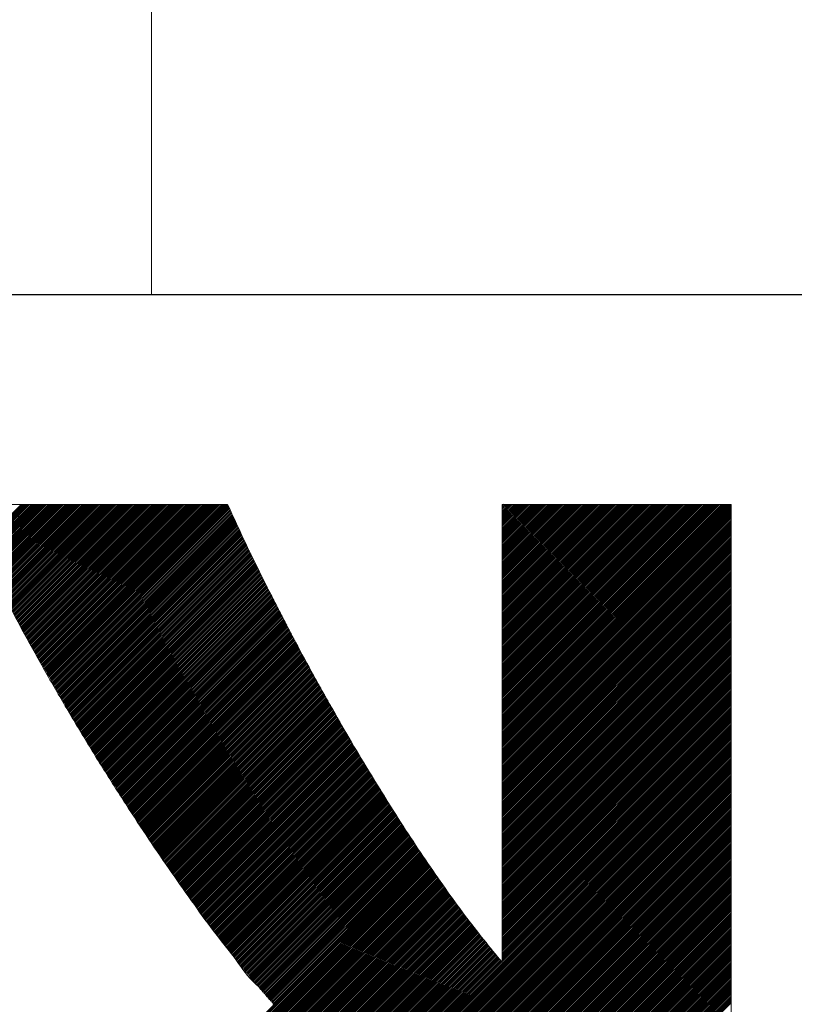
# Model space of a CAD drawing. Header units: millimetres. Extents: x 0 to 1300, y 0 to 891.
# Tile 65 of 127: x 179.31 to 183.37, y 584.78 to 589.94. Entities that reach past the tile are written whole.
import ezdxf

# ---------------------------------------------------------------- set-up
doc = ezdxf.new("R2010")
doc.units = ezdxf.units.MM
doc.header["$LTSCALE"] = 0.545669
doc.linetypes.add('CENTER', pattern=[50.8, 31.75, -6.35, 6.35, -6.35])
doc.layers.add('NoLayerName_001', color=7, linetype='Continuous')

# ---------------------------------------------------------------- blocks, each defined once
blk = doc.blocks.new('JZB_0008')
at = {"layer": 'NoLayerName_001', "color": 7, "linetype": 'Continuous', "lineweight": 25}
for p, q in [((15.3176, 4.8402), (13.5581, 3.0807)), ((15.3183, 4.832), (13.567, 3.0807)), ((15.3155, 4.8203), (13.5759, 3.0807)), ((15.3126, 4.8086), (13.5848, 3.0807)), ((15.3177, 4.8403), (15.0998, 4.6225)), ((15.3266, 4.8403), (15.1027, 4.6165)), ((15.3355, 4.8403), (15.1057, 4.6105)), ((15.3444, 4.8403), (15.1086, 4.6045)), ((15.3533, 4.8403), (15.1115, 4.5985)), ((15.3622, 4.8403), (15.1144, 4.5926)), ((15.3711, 4.8403), (15.1174, 4.5866)), ((15.38, 4.8403), (15.1203, 4.5806)), ((15.3889, 4.8403), (15.1232, 4.5746)), ((15.3978, 4.8403), (15.1262, 4.5686)), ((15.4067, 4.8403), (15.1291, 4.5627)), ((15.4157, 4.8403), (15.132, 4.5567)), ((15.4246, 4.8403), (15.1349, 4.5507)), ((15.4335, 4.8403), (15.1379, 4.5447)), ((15.4424, 4.8403), (15.1408, 4.5387)), ((15.4513, 4.8403), (15.1437, 4.5328)), ((15.4602, 4.8403), (15.1467, 4.5268)), ((15.4691, 4.8403), (15.1496, 4.5208)), ((15.478, 4.8403), (15.1525, 4.5148)), ((15.4869, 4.8403), (15.1554, 4.5088)), ((15.4958, 4.8403), (15.1584, 4.5029)), ((15.5047, 4.8403), (15.1613, 4.4969)), ((15.5136, 4.8403), (15.1642, 4.4909)), ((15.5226, 4.8403), (15.1672, 4.4849)), ((15.5315, 4.8403), (15.1701, 4.4789)), ((15.5404, 4.8403), (15.173, 4.473)), ((15.5493, 4.8403), (15.1759, 4.467)), ((15.5582, 4.8403), (15.1789, 4.461)), ((15.5671, 4.8403), (15.1818, 4.455)), ((15.576, 4.8403), (15.1847, 4.4491)), ((15.5849, 4.8403), (15.1877, 4.4431)), ((15.5938, 4.8403), (15.1906, 4.4371)), ((15.6027, 4.8403), (15.1935, 4.4311)), ((15.6116, 4.8403), (15.1964, 4.4251)), ((15.6205, 4.8403), (15.1994, 4.4192)), ((15.6295, 4.8403), (15.2023, 4.4132)), ((15.6384, 4.8403), (15.2054, 4.4074)), ((15.6473, 4.8403), (15.2085, 4.4015)), ((15.6562, 4.8403), (15.2116, 4.3957)), ((15.6651, 4.8403), (15.2146, 4.3899)), ((15.674, 4.8403), (15.2177, 4.384)), ((15.6829, 4.8403), (15.2208, 4.3782)), ((15.6918, 4.8403), (15.2239, 4.3724)), ((15.7007, 4.8403), (15.2269, 4.3665)), ((15.7096, 4.8403), (15.23, 4.3607)), ((15.7185, 4.8403), (15.2331, 4.3549)), ((15.7274, 4.8403), (15.2362, 4.349)), ((15.7364, 4.8403), (15.2392, 4.3432)), ((15.7453, 4.8403), (15.2423, 4.3374)), ((15.7542, 4.8403), (15.2454, 4.3315)), ((15.7631, 4.8403), (15.2485, 4.3257)), ((15.772, 4.8403), (15.2515, 4.3199)), ((15.7809, 4.8403), (15.2546, 4.314)), ((15.7898, 4.8403), (15.2577, 4.3082)), ((15.7987, 4.8403), (15.2608, 4.3024)), ((15.8076, 4.8403), (15.2638, 4.2965)), ((15.8165, 4.8403), (15.2669, 4.2907)), ((15.8254, 4.8403), (15.27, 4.2849)), ((15.8343, 4.8403), (15.273, 4.279)), ((15.8433, 4.8403), (15.2761, 4.2732)), ((15.8522, 4.8403), (15.2792, 4.2674)), ((15.8611, 4.8403), (15.2823, 4.2615)), ((15.87, 4.8403), (15.2853, 4.2557)), ((15.8789, 4.8403), (15.2884, 4.2499)), ((15.8878, 4.8403), (15.2915, 4.244)), ((15.8967, 4.8403), (15.2946, 4.2382)), ((15.9056, 4.8403), (15.2976, 4.2324)), ((15.9145, 4.8403), (15.3007, 4.2265)), ((15.9234, 4.8403), (15.3038, 4.2207)), ((15.9323, 4.8403), (15.3069, 4.2149)), ((15.9413, 4.8403), (15.3099, 4.209)), ((15.9502, 4.8403), (15.313, 4.2032)), ((15.9591, 4.8403), (15.3161, 4.1973)), ((15.968, 4.8403), (15.3192, 4.1915)), ((15.9769, 4.8403), (15.3222, 4.1857)), ((15.9858, 4.8403), (15.3253, 4.1798)), ((15.9947, 4.8403), (15.3284, 4.174)), ((16.0036, 4.8403), (15.3315, 4.1682)), ((16.0125, 4.8403), (15.3345, 4.1623)), ((16.0214, 4.8403), (15.3376, 4.1565)), ((16.0303, 4.8403), (15.3409, 4.1509)), ((16.0392, 4.8403), (15.3442, 4.1452)), ((16.0482, 4.8403), (15.3474, 4.1396)), ((16.0571, 4.8403), (15.3507, 4.1339)), ((16.066, 4.8403), (15.3539, 4.1283)), ((16.0749, 4.8403), (15.3572, 4.1226)), ((16.0838, 4.8403), (15.3604, 4.1169)), ((16.0927, 4.8403), (15.3637, 4.1113)), ((16.1016, 4.8403), (15.3669, 4.1056)), ((16.1105, 4.8403), (15.3702, 4.1)), ((16.1194, 4.8403), (15.3734, 4.0943)), ((16.1283, 4.8403), (15.3767, 4.0887)), ((16.1372, 4.8403), (15.3799, 4.083)), ((16.1461, 4.8403), (15.3832, 4.0774)), ((16.1551, 4.8403), (15.3864, 4.0717)), ((16.164, 4.8403), (15.3897, 4.066)), ((16.1729, 4.8403), (15.3929, 4.0604)), ((16.1818, 4.8403), (15.3962, 4.0547)), ((16.1907, 4.8403), (15.3994, 4.0491)), ((16.1996, 4.8403), (15.4027, 4.0434)), ((16.2085, 4.8403), (15.4059, 4.0378)), ((16.2174, 4.8403), (15.4092, 4.0321)), ((16.2263, 4.8403), (15.4124, 4.0264)), ((16.2352, 4.8403), (15.4157, 4.0208)), ((16.2441, 4.8403), (15.4189, 4.0151)), ((16.253, 4.8403), (15.4222, 4.0095)), ((16.262, 4.8403), (15.4255, 4.0038)), ((16.2709, 4.8403), (15.4287, 3.9982)), ((16.2798, 4.8403), (15.432, 3.9925)), ((16.2887, 4.8403), (15.4352, 3.9869)), ((16.2976, 4.8403), (15.4385, 3.9812)), ((16.3065, 4.8403), (15.4417, 3.9755)), ((16.3154, 4.8403), (15.445, 3.9699)), ((16.3243, 4.8403), (15.4482, 3.9642)), ((16.3332, 4.8403), (15.4515, 3.9586)), ((16.3421, 4.8403), (15.4547, 3.9529)), ((16.351, 4.8403), (15.458, 3.9473)), ((16.3599, 4.8403), (15.4612, 3.9416)), ((16.3689, 4.8403), (15.4645, 3.9359)), ((16.3778, 4.8403), (15.4677, 3.9303)), ((16.3867, 4.8403), (15.471, 3.9246)), ((16.3956, 4.8403), (15.4742, 3.919)), ((16.4013, 4.8371), (15.4775, 3.9133)), ((16.4041, 4.831), (15.4807, 3.9077)), ((16.4068, 4.8249), (15.484, 3.902)), ((16.4096, 4.8187), (15.4872, 3.8964)), ((16.4124, 4.8126), (15.4905, 3.8907)), ((16.4152, 4.8065), (15.4937, 3.885)), ((16.418, 4.8004), (15.497, 3.8794)), ((18.1595, 4.8403), (17.8397, 4.5206)), ((18.1684, 4.8403), (17.8397, 4.5117)), ((18.1773, 4.8403), (17.8397, 4.5028)), ((18.1862, 4.8403), (17.8397, 4.4939)), ((18.1951, 4.8403), (17.8397, 4.485)), ((18.204, 4.8403), (17.8397, 4.4761)), ((18.2129, 4.8403), (17.8397, 4.4672)), ((18.2218, 4.8403), (17.8397, 4.4583)), ((18.2307, 4.8403), (17.8397, 4.4494)), ((18.2396, 4.8403), (17.8397, 4.4404)), ((18.2485, 4.8403), (17.8397, 4.4315)), ((18.2574, 4.8403), (17.8397, 4.4226)), ((18.2664, 4.8403), (17.8397, 4.4137)), ((18.2753, 4.8403), (17.8397, 4.4048)), ((18.2842, 4.8403), (17.8397, 4.3959)), ((18.2931, 4.8403), (17.8397, 4.387)), ((18.302, 4.8403), (17.8397, 4.3781)), ((18.3109, 4.8403), (17.8397, 4.3692)), ((18.3198, 4.8403), (17.8397, 4.3603)), ((18.3287, 4.8403), (17.8397, 4.3514)), ((18.3376, 4.8403), (17.8397, 4.3424)), ((18.3465, 4.8403), (17.8397, 4.3335)), ((18.3554, 4.8403), (17.8397, 4.3246)), ((18.3643, 4.8403), (17.8397, 4.3157)), ((18.3733, 4.8403), (17.8397, 4.3068)), ((18.3822, 4.8403), (17.8397, 4.2979)), ((18.3911, 4.8403), (17.8397, 4.289)), ((18.4, 4.8403), (17.8397, 4.2801)), ((18.4089, 4.8403), (17.8397, 4.2712)), ((18.4178, 4.8403), (17.8397, 4.2623)), ((18.4267, 4.8403), (17.8397, 4.2534)), ((18.4356, 4.8403), (17.8397, 4.2445)), ((18.4445, 4.8403), (17.8397, 4.2355)), ((18.4534, 4.8403), (17.8397, 4.2266)), ((18.4623, 4.8403), (17.8397, 4.2177)), ((18.4712, 4.8403), (17.8397, 4.2088)), ((18.4802, 4.8403), (17.8397, 4.1999)), ((18.4891, 4.8403), (17.8397, 4.191)), ((18.498, 4.8403), (17.8397, 4.1821)), ((18.5069, 4.8403), (17.8397, 4.1732)), ((18.5158, 4.8403), (17.8397, 4.1643)), ((18.5247, 4.8403), (17.8397, 4.1554)), ((18.5336, 4.8403), (17.8397, 4.1465)), ((18.5425, 4.8403), (17.8397, 4.1376)), ((18.5514, 4.8403), (17.8397, 4.1286)), ((18.5603, 4.8403), (17.8397, 4.1197)), ((18.5692, 4.8403), (17.8397, 4.1108)), ((18.5781, 4.8403), (17.8397, 4.1019)), ((18.5871, 4.8403), (17.8397, 4.093)), ((18.596, 4.8403), (17.8397, 4.0841)), ((18.6049, 4.8403), (17.8397, 4.0752)), ((18.6138, 4.8403), (17.8397, 4.0663)), ((18.6227, 4.8403), (17.8397, 4.0574)), ((18.6316, 4.8403), (17.8397, 4.0485)), ((18.6405, 4.8403), (17.8397, 4.0396)), ((18.6494, 4.8403), (17.8397, 4.0307)), ((18.6583, 4.8403), (17.8397, 4.0217)), ((18.6672, 4.8403), (17.8397, 4.0128)), ((18.6761, 4.8403), (17.8397, 4.0039)), ((18.685, 4.8403), (17.8397, 3.995)), ((18.694, 4.8403), (17.8397, 3.9861)), ((18.7029, 4.8403), (17.8397, 3.9772)), ((18.7118, 4.8403), (17.8397, 3.9683)), ((18.7207, 4.8403), (17.8397, 3.9594)), ((18.7296, 4.8403), (17.8397, 3.9505)), ((18.7385, 4.8403), (17.8397, 3.9416)), ((18.7474, 4.8403), (17.8397, 3.9327)), ((18.7563, 4.8403), (17.8397, 3.9238)), ((18.7652, 4.8403), (17.8397, 3.9148)), ((18.7741, 4.8403), (17.8397, 3.9059)), ((18.783, 4.8403), (17.8397, 3.897)), ((18.7919, 4.8403), (17.8397, 3.8881)), ((18.8009, 4.8403), (17.8397, 3.8792)), ((18.8098, 4.8403), (17.8397, 3.8703)), ((18.8187, 4.8403), (17.8397, 3.8614)), ((18.8276, 4.8403), (17.8397, 3.8525)), ((18.8365, 4.8403), (17.8397, 3.8436)), ((18.8454, 4.8403), (17.8397, 3.8347)), ((18.8543, 4.8403), (17.8397, 3.8258)), ((18.8632, 4.8403), (17.8397, 3.8169)), ((18.8721, 4.8403), (17.8397, 3.8079)), ((18.881, 4.8403), (17.8397, 3.799)), ((18.8899, 4.8403), (17.8397, 3.7901)), ((18.8988, 4.8403), (17.8397, 3.7812)), ((18.9078, 4.8403), (17.8397, 3.7723)), ((18.9167, 4.8403), (17.8397, 3.7634)), ((18.9256, 4.8403), (17.8397, 3.7545)), ((18.9345, 4.8403), (17.8397, 3.7456)), ((18.9434, 4.8403), (17.8397, 3.7367)), ((18.9523, 4.8403), (17.8397, 3.7278)), ((18.9612, 4.8403), (17.8397, 3.7189)), ((18.9701, 4.8403), (17.8397, 3.71)), ((18.979, 4.8403), (17.8397, 3.701)), ((18.9879, 4.8403), (17.8397, 3.6921)), ((18.9968, 4.8403), (17.8397, 3.6832)), ((19.0058, 4.8403), (17.8397, 3.6743)), ((19.0147, 4.8403), (17.8397, 3.6654)), ((19.0236, 4.8403), (17.8397, 3.6565)), ((19.0325, 4.8403), (17.8397, 3.6476)), ((17.8477, 4.8403), (17.8397, 4.8324)), ((17.8566, 4.8403), (17.8397, 4.8235)), ((17.8655, 4.8403), (17.8397, 4.8146)), ((17.8744, 4.8403), (17.8397, 4.8057)), ((17.8833, 4.8403), (17.8397, 4.7968)), ((17.8922, 4.8403), (17.8397, 4.7879)), ((17.9011, 4.8403), (17.8397, 4.779)), ((17.91, 4.8403), (17.8397, 4.7701)), ((17.9189, 4.8403), (17.8397, 4.7611)), ((17.9278, 4.8403), (17.8397, 4.7522)), ((17.9367, 4.8403), (17.8397, 4.7433)), ((17.9456, 4.8403), (17.8397, 4.7344)), ((17.9546, 4.8403), (17.8397, 4.7255)), ((17.9635, 4.8403), (17.8397, 4.7166)), ((17.9724, 4.8403), (17.8397, 4.7077)), ((17.9813, 4.8403), (17.8397, 4.6988)), ((17.9902, 4.8403), (17.8397, 4.6899)), ((17.9991, 4.8403), (17.8397, 4.681)), ((18.008, 4.8403), (17.8397, 4.6721)), ((18.0169, 4.8403), (17.8397, 4.6632)), ((18.0258, 4.8403), (17.8397, 4.6542)), ((18.0347, 4.8403), (17.8397, 4.6453)), ((18.0436, 4.8403), (17.8397, 4.6364)), ((18.0525, 4.8403), (17.8397, 4.6275)), ((18.0615, 4.8403), (17.8397, 4.6186)), ((18.0704, 4.8403), (17.8397, 4.6097)), ((18.0793, 4.8403), (17.8397, 4.6008)), ((18.0882, 4.8403), (17.8397, 4.5919)), ((18.0971, 4.8403), (17.8397, 4.583)), ((18.106, 4.8403), (17.8397, 4.5741)), ((18.1149, 4.8403), (17.8397, 4.5652)), ((18.1238, 4.8403), (17.8397, 4.5563)), ((18.1327, 4.8403), (17.8397, 4.5473)), ((18.1416, 4.8403), (17.8397, 4.5384)), ((18.1505, 4.8403), (17.8397, 4.5295)), ((19.0387, 4.8377), (17.8397, 3.6387)), ((19.0397, 4.8298), (17.8397, 3.6298)), ((19.0397, 4.8209), (17.8397, 3.6209)), ((19.0397, 4.812), (17.8397, 3.612)), ((19.0397, 4.803), (17.8397, 3.603)), ((16.4208, 4.7943), (15.5002, 3.8737)), ((16.4236, 4.7882), (15.5035, 3.8681)), ((16.4264, 4.7821), (15.5068, 3.8624)), ((16.4293, 4.776), (15.51, 3.8568)), ((16.4321, 4.7699), (15.5133, 3.8511)), ((16.4349, 4.7638), (15.5165, 3.8454)), ((16.4377, 4.7577), (15.5198, 3.8398)), ((16.4405, 4.7516), (15.523, 3.8341)), ((19.0397, 4.7941), (17.8397, 3.5941)), ((19.0397, 4.7852), (17.8397, 3.5852)), ((19.0397, 4.7763), (17.8397, 3.5763)), ((19.0397, 4.7674), (17.8397, 3.5674)), ((19.0397, 4.7585), (17.8397, 3.5585)), ((19.0397, 4.7496), (17.8397, 3.5496)), ((16.4433, 4.7455), (15.5263, 3.8285)), ((16.4461, 4.7394), (15.5295, 3.8228)), ((16.4489, 4.7333), (15.5328, 3.8172)), ((16.4517, 4.7272), (15.536, 3.8115)), ((16.4545, 4.7211), (15.5393, 3.8058)), ((16.4574, 4.715), (15.5425, 3.8002)), ((16.4602, 4.7089), (15.5458, 3.7945)), ((16.463, 4.7029), (15.549, 3.7889)), ((16.4659, 4.6969), (15.5523, 3.7832)), ((19.0397, 4.7407), (17.8397, 3.5407)), ((19.0397, 4.7318), (17.8397, 3.5318)), ((19.0397, 4.7229), (17.8397, 3.5229)), ((19.0397, 4.714), (17.8397, 3.514)), ((19.0397, 4.7051), (17.8397, 3.5051)), ((19.0397, 4.6961), (17.8397, 3.4961)), ((16.4688, 4.6908), (15.5555, 3.7776)), ((16.4717, 4.6848), (15.5588, 3.7719)), ((16.4746, 4.6788), (15.562, 3.7663)), ((16.4775, 4.6728), (15.5653, 3.7606)), ((16.4804, 4.6668), (15.5685, 3.7549)), ((16.4833, 4.6608), (15.5718, 3.7493)), ((16.4862, 4.6547), (15.575, 3.7436)), ((16.489, 4.6487), (15.5783, 3.738)), ((19.0397, 4.6872), (17.8397, 3.4872)), ((19.0397, 4.6783), (17.8397, 3.4783)), ((19.0397, 4.6694), (17.8397, 3.4694)), ((19.0397, 4.6605), (17.8397, 3.4605)), ((19.0397, 4.6516), (17.8397, 3.4516)), ((16.4919, 4.6427), (15.5816, 3.7323)), ((16.4948, 4.6367), (15.5848, 3.7267)), ((16.4977, 4.6307), (15.5881, 3.721)), ((16.5006, 4.6247), (15.5913, 3.7153)), ((16.5035, 4.6186), (15.5946, 3.7097)), ((16.5064, 4.6126), (15.5978, 3.704)), ((16.5093, 4.6066), (15.6011, 3.6984)), ((16.5122, 4.6006), (15.6043, 3.6927)), ((16.5151, 4.5946), (15.6076, 3.6871)), ((19.0397, 4.6427), (17.8397, 3.4427)), ((19.0397, 4.6338), (17.8397, 3.4338)), ((19.0397, 4.6249), (17.8397, 3.4249)), ((19.0397, 4.616), (17.8397, 3.416)), ((19.0397, 4.6071), (17.8397, 3.4071)), ((19.0397, 4.5982), (17.8397, 3.3982)), ((16.518, 4.5885), (15.6108, 3.6814)), ((16.5208, 4.5825), (15.6141, 3.6758)), ((16.5237, 4.5765), (15.6173, 3.6701)), ((16.5266, 4.5705), (15.6206, 3.6644)), ((16.5295, 4.5645), (15.6238, 3.6588)), ((16.5324, 4.5585), (15.6271, 3.6531)), ((16.5353, 4.5524), (15.6303, 3.6475)), ((16.5382, 4.5464), (15.6336, 3.6418)), ((19.0397, 4.5892), (17.8397, 3.3892)), ((19.0397, 4.5803), (17.8397, 3.3803)), ((19.0397, 4.5714), (17.8397, 3.3714)), ((19.0397, 4.5625), (17.8397, 3.3625)), ((19.0397, 4.5536), (17.8397, 3.3536)), ((19.0397, 4.5447), (17.8397, 3.3447)), ((16.5411, 4.5404), (15.637, 3.6363)), ((16.544, 4.5344), (15.6404, 3.6309)), ((16.5469, 4.5284), (15.6439, 3.6254)), ((16.5498, 4.5223), (15.6473, 3.6199)), ((16.5526, 4.5163), (15.6508, 3.6145)), ((16.5555, 4.5103), (15.6543, 3.609)), ((16.5584, 4.5043), (15.6577, 3.6036)), ((16.5613, 4.4983), (15.6612, 3.5981)), ((16.5642, 4.4923), (15.6646, 3.5927)), ((19.0397, 4.5358), (17.8397, 3.3358)), ((19.0397, 4.5269), (17.8397, 3.3269)), ((19.0397, 4.518), (17.8397, 3.318)), ((19.0397, 4.5091), (17.8397, 3.3091)), ((19.0397, 4.5002), (17.8397, 3.3002)), ((19.0397, 4.4913), (17.8397, 3.2913)), ((16.5672, 4.4863), (15.6681, 3.5872)), ((16.5702, 4.4805), (15.6715, 3.5817)), ((16.5733, 4.4746), (15.675, 3.5763)), ((16.5763, 4.4687), (15.6784, 3.5708)), ((16.5793, 4.4628), (15.6819, 3.5654)), ((16.5824, 4.457), (15.6853, 3.5599)), ((16.5854, 4.4511), (15.6888, 3.5545)), ((16.5884, 4.4452), (15.6922, 3.549)), ((16.5915, 4.4394), (15.6957, 3.5436)), ((19.0397, 4.4823), (17.8397, 3.2823)), ((19.0397, 4.4734), (17.8397, 3.2734)), ((19.0397, 4.4645), (17.8397, 3.2645)), ((19.0397, 4.4556), (17.8397, 3.2556)), ((19.0397, 4.4467), (17.8397, 3.2467)), ((19.0397, 4.4378), (17.8397, 3.2378)), ((16.5945, 4.4335), (15.6991, 3.5381)), ((16.5975, 4.4276), (15.7026, 3.5326)), ((16.6006, 4.4217), (15.706, 3.5272)), ((16.6036, 4.4159), (15.7095, 3.5217)), ((16.6066, 4.41), (15.7129, 3.5163)), ((16.6097, 4.4041), (15.7164, 3.5108)), ((16.6127, 4.3982), (15.7198, 3.5054)), ((16.6157, 4.3924), (15.7233, 3.4999)), ((16.6188, 4.3865), (15.7268, 3.4945)), ((19.0397, 4.4289), (17.8397, 3.2289)), ((19.0397, 4.42), (17.8397, 3.22)), ((19.0397, 4.4111), (17.8397, 3.2111)), ((19.0397, 4.4022), (17.8397, 3.2022)), ((19.0397, 4.3933), (17.8397, 3.1933)), ((16.6218, 4.3806), (15.7302, 3.489)), ((16.6249, 4.3747), (15.7337, 3.4835)), ((16.6279, 4.3689), (15.7371, 3.4781)), ((16.6309, 4.363), (15.7406, 3.4726)), ((16.634, 4.3571), (15.744, 3.4672)), ((16.637, 4.3512), (15.7475, 3.4617)), ((16.64, 4.3454), (15.7509, 3.4563)), ((16.6431, 4.3395), (15.7544, 3.4508)), ((19.0397, 4.3843), (17.8397, 3.1844)), ((19.0397, 4.3754), (17.8397, 3.1754)), ((19.0397, 4.3665), (17.8397, 3.1665)), ((19.0397, 4.3576), (17.8397, 3.1576)), ((19.0397, 4.3487), (17.8397, 3.1487)), ((19.0397, 4.3398), (17.8397, 3.1398)), ((16.6461, 4.3336), (15.7578, 3.4453)), ((16.6491, 4.3277), (15.7613, 3.4399)), ((16.6522, 4.3219), (15.7647, 3.4344)), ((16.6552, 4.316), (15.7682, 3.429)), ((16.6582, 4.3101), (15.7716, 3.4235)), ((16.6613, 4.3042), (15.7751, 3.4181)), ((16.6643, 4.2984), (15.7785, 3.4126)), ((16.6673, 4.2925), (15.782, 3.4072)), ((16.6704, 4.2866), (15.7854, 3.4017)), ((19.0397, 4.3309), (17.8397, 3.1309)), ((19.0397, 4.322), (17.8397, 3.122)), ((19.0397, 4.3131), (17.8397, 3.1131)), ((19.0397, 4.3042), (17.8397, 3.1042)), ((19.0397, 4.2953), (17.8397, 3.0953)), ((19.0397, 4.2864), (17.8397, 3.0864)), ((16.6734, 4.2807), (15.7889, 3.3962)), ((16.6764, 4.2749), (15.7923, 3.3908)), ((16.6795, 4.269), (15.7958, 3.3853)), ((16.6825, 4.2631), (15.7993, 3.3799)), ((16.6855, 4.2573), (15.8027, 3.3744)), ((16.6886, 4.2514), (15.8062, 3.369)), ((16.6916, 4.2455), (15.8096, 3.3635)), ((16.6946, 4.2396), (15.8131, 3.3581)), ((16.6977, 4.2338), (15.8165, 3.3526)), ((19.0397, 4.2774), (17.8397, 3.0775)), ((19.0397, 4.2685), (17.8397, 3.0685)), ((19.0397, 4.2596), (17.8397, 3.0596)), ((19.0397, 4.2507), (17.8397, 3.0507)), ((19.0397, 4.2418), (17.8397, 3.0418)), ((19.0397, 4.2329), (17.8397, 3.0329)), ((16.7007, 4.2279), (15.82, 3.3471)), ((16.7037, 4.222), (15.8234, 3.3417)), ((16.7068, 4.2161), (15.8269, 3.3362)), ((16.7098, 4.2103), (15.8303, 3.3308)), ((16.7128, 4.2044), (15.8338, 3.3253)), ((16.7159, 4.1985), (15.8372, 3.3199)), ((16.7189, 4.1926), (15.8407, 3.3144)), ((16.7219, 4.1868), (15.8441, 3.3089)), ((16.725, 4.1809), (15.8476, 3.3035)), ((19.0397, 4.224), (17.8397, 3.024)), ((19.0397, 4.2151), (17.8397, 3.0151)), ((19.0397, 4.2062), (17.8397, 3.0062)), ((19.0397, 4.1973), (17.8397, 2.9973)), ((19.0397, 4.1884), (17.8397, 2.9884)), ((19.0397, 4.1795), (17.8397, 2.9795)), ((16.728, 4.175), (15.851, 3.298)), ((16.731, 4.1691), (15.8545, 3.2926)), ((16.7341, 4.1633), (15.8579, 3.2871)), ((16.7371, 4.1574), (15.8614, 3.2817)), ((16.7402, 4.1515), (15.8648, 3.2762)), ((16.7432, 4.1456), (15.8683, 3.2708)), ((16.7462, 4.1398), (15.8718, 3.2653)), ((16.7493, 4.1339), (15.8752, 3.2598)), ((16.7523, 4.128), (15.8787, 3.2544)), ((19.0397, 4.1705), (17.8397, 2.9706)), ((19.0397, 4.1616), (17.8397, 2.9616)), ((19.0397, 4.1527), (17.8397, 2.9527)), ((19.0397, 4.1438), (17.8397, 2.9438)), ((19.0397, 4.1349), (17.8397, 2.9349)), ((16.7553, 4.1221), (15.8821, 3.2489)), ((16.7584, 4.1163), (15.8856, 3.2435)), ((16.7614, 4.1104), (15.889, 3.238)), ((16.7644, 4.1045), (15.8925, 3.2326)), ((16.7675, 4.0986), (15.8959, 3.2271)), ((16.7705, 4.0928), (15.8994, 3.2217)), ((16.7735, 4.0869), (15.9028, 3.2162)), ((16.7766, 4.081), (15.9063, 3.2107)), ((19.0397, 4.126), (17.8397, 2.926)), ((19.0397, 4.1171), (17.8397, 2.9171)), ((19.0397, 4.1082), (17.8397, 2.9082)), ((19.0397, 4.0993), (17.8397, 2.8993)), ((19.0397, 4.0904), (17.8397, 2.8904)), ((19.0397, 4.0815), (17.8397, 2.8815)), ((16.7796, 4.0751), (15.9097, 3.2053)), ((16.7826, 4.0693), (15.9132, 3.1998)), ((16.7857, 4.0634), (15.9166, 3.1944)), ((16.7887, 4.0575), (15.9201, 3.1889)), ((16.7917, 4.0517), (15.9235, 3.1835)), ((16.7948, 4.0458), (15.927, 3.178)), ((16.7979, 4.04), (15.9304, 3.1725)), ((16.8011, 4.0343), (15.9339, 3.1671)), ((16.8043, 4.0286), (15.9374, 3.1616)), ((19.0397, 4.0726), (17.8397, 2.8726)), ((19.0397, 4.0636), (17.8397, 2.8636)), ((19.0397, 4.0547), (17.8397, 2.8547)), ((19.0397, 4.0458), (17.8397, 2.8458)), ((19.0397, 4.0369), (17.8397, 2.8369)), ((19.0397, 4.028), (17.8397, 2.828)), ((16.8075, 4.0229), (15.9408, 3.1562)), ((16.8107, 4.0172), (15.9443, 3.1507)), ((16.8139, 4.0115), (15.9477, 3.1453)), ((16.8171, 4.0058), (15.9513, 3.14)), ((16.8203, 4.0001), (15.9549, 3.1346)), ((16.8236, 3.9944), (15.9585, 3.1293)), ((16.8268, 3.9887), (15.9621, 3.124)), ((16.83, 3.983), (15.9657, 3.1187)), ((16.8332, 3.9773), (15.9693, 3.1134)), ((19.0397, 4.0191), (17.8397, 2.8191)), ((19.0397, 4.0102), (17.8397, 2.8102)), ((19.0397, 4.0013), (17.8397, 2.8013)), ((19.0397, 3.9924), (17.8397, 2.7924)), ((19.0397, 3.9835), (17.8397, 2.7835)), ((19.0397, 3.9746), (17.8397, 2.7746)), ((16.8364, 3.9716), (15.9729, 3.1081)), ((16.8396, 3.9659), (15.9765, 3.1028)), ((16.8428, 3.9602), (15.9801, 3.0975)), ((16.846, 3.9545), (15.9837, 3.0922)), ((16.8492, 3.9488), (15.9873, 3.0868)), ((16.8524, 3.9431), (15.9909, 3.0815)), ((16.8557, 3.9374), (15.9945, 3.0762)), ((16.8589, 3.9317), (15.9981, 3.0709)), ((16.8621, 3.926), (16.0017, 3.0656)), ((19.0397, 3.9657), (17.8397, 2.7657)), ((19.0397, 3.9567), (17.8397, 2.7567)), ((19.0397, 3.9478), (17.8397, 2.7478)), ((19.0397, 3.9389), (17.8397, 2.7389)), ((19.0397, 3.93), (17.8397, 2.73)), ((16.8653, 3.9203), (16.0053, 3.0603)), ((16.8685, 3.9146), (16.0089, 3.055)), ((16.8717, 3.9089), (16.0125, 3.0497)), ((16.8749, 3.9032), (16.0161, 3.0444)), ((16.8781, 3.8975), (16.0197, 3.039)), ((16.8813, 3.8918), (16.0233, 3.0337)), ((16.8846, 3.8861), (16.0268, 3.0284)), ((16.8878, 3.8804), (16.0304, 3.0231)), ((16.891, 3.8747), (16.034, 3.0178)), ((19.0397, 3.9211), (17.8397, 2.7211)), ((19.0397, 3.9122), (17.8397, 2.7122)), ((19.0397, 3.9033), (17.8397, 2.7033)), ((19.0397, 3.8944), (17.8397, 2.6944)), ((19.0397, 3.8855), (17.8397, 2.6855)), ((19.0397, 3.8766), (17.8397, 2.6766)), ((16.8942, 3.869), (16.0376, 3.0125)), ((16.8974, 3.8633), (16.0412, 3.0072)), ((16.9006, 3.8576), (16.0448, 3.0019)), ((16.9038, 3.8519), (16.0484, 2.9966)), ((16.907, 3.8462), (16.052, 2.9912)), ((16.9102, 3.8405), (16.0556, 2.9859)), ((16.9135, 3.8349), (16.0592, 2.9806)), ((16.9167, 3.8292), (16.0628, 2.9753)), ((16.9199, 3.8235), (16.0664, 2.97)), ((19.0397, 3.8677), (17.8397, 2.6677)), ((19.0397, 3.8588), (17.8397, 2.6588)), ((19.0397, 3.8498), (17.8397, 2.6498)), ((19.0397, 3.8409), (17.8397, 2.6409)), ((19.0397, 3.832), (17.8397, 2.632)), ((19.0397, 3.8231), (17.8397, 2.6231)), ((16.9231, 3.8178), (16.07, 2.9647)), ((16.9263, 3.8121), (16.0736, 2.9594)), ((16.9295, 3.8064), (16.0772, 2.9541)), ((16.9327, 3.8007), (16.0808, 2.9488)), ((16.9359, 3.795), (16.0844, 2.9434)), ((16.9391, 3.7893), (16.088, 2.9381)), ((16.9423, 3.7836), (16.0916, 2.9328)), ((16.9456, 3.7779), (16.0952, 2.9275)), ((16.9488, 3.7722), (16.0988, 2.9222)), ((19.0397, 3.8142), (17.8397, 2.6142)), ((19.0397, 3.8053), (17.8397, 2.6053)), ((19.0397, 3.7964), (17.8397, 2.5964)), ((19.0397, 3.7875), (17.8397, 2.5875)), ((19.0397, 3.7786), (17.8397, 2.5786)), ((19.0397, 3.7697), (17.8397, 2.5697)), ((16.952, 3.7665), (16.1024, 2.9169)), ((16.9552, 3.7608), (16.1061, 2.9117)), ((16.9584, 3.7551), (16.1098, 2.9065)), ((16.9616, 3.7494), (16.1135, 2.9012)), ((16.9648, 3.7437), (16.1172, 2.896)), ((16.968, 3.738), (16.1209, 2.8908)), ((16.9712, 3.7323), (16.1246, 2.8856)), ((16.9745, 3.7266), (16.1283, 2.8804)), ((16.9777, 3.7209), (16.132, 2.8752)), ((16.9809, 3.7152), (16.1357, 2.87)), ((19.0397, 3.7608), (17.8397, 2.5608)), ((19.0397, 3.7519), (17.8397, 2.5519)), ((19.0397, 3.7429), (17.8397, 2.5429)), ((19.0397, 3.734), (17.8397, 2.534)), ((19.0397, 3.7251), (17.8397, 2.5251)), ((19.0397, 3.7162), (17.8397, 2.5162)), ((16.9841, 3.7095), (16.1394, 2.8648)), ((16.9873, 3.7038), (16.1431, 2.8596)), ((16.9905, 3.6981), (16.1468, 2.8544)), ((16.9937, 3.6924), (16.1505, 2.8492)), ((16.9969, 3.6867), (16.1542, 2.844)), ((17.0001, 3.681), (16.1579, 2.8388)), ((17.0034, 3.6753), (16.1616, 2.8335)), ((17.0066, 3.6696), (16.1653, 2.8283)), ((17.0098, 3.6639), (16.169, 2.8231)), ((19.0397, 3.7073), (17.8397, 2.5073)), ((19.0397, 3.6984), (17.8397, 2.4984)), ((19.0397, 3.6895), (17.8397, 2.4895)), ((19.0397, 3.6806), (17.8397, 2.4806)), ((19.0397, 3.6717), (17.8397, 2.4717)), ((19.0397, 3.636), (15.4442, 0.0405)), ((19.0397, 3.6271), (15.4531, 0.0405)), ((19.0397, 3.6182), (15.462, 0.0405)), ((17.013, 3.6582), (16.1727, 2.8179)), ((17.0162, 3.6525), (16.1764, 2.8127)), ((17.0194, 3.6468), (16.1801, 2.8075)), ((17.0226, 3.6411), (16.1838, 2.8023)), ((17.0258, 3.6354), (16.1875, 2.7971)), ((17.029, 3.6297), (16.1912, 2.7919)), ((17.0322, 3.624), (16.1949, 2.7867)), ((17.0355, 3.6183), (16.1986, 2.7815)), ((17.0387, 3.6126), (16.2023, 2.7763)), ((19.0397, 3.6628), (17.8397, 2.4628)), ((19.0397, 3.6539), (17.8397, 2.4539)), ((19.0397, 3.6449), (17.8397, 2.445)), ((19.0397, 3.6093), (15.4709, 0.0405)), ((19.0397, 3.6004), (15.4798, 0.0405)), ((19.0397, 3.5915), (15.4887, 0.0405)), ((19.0397, 3.5826), (15.4976, 0.0405)), ((19.0397, 3.5737), (15.5065, 0.0405)), ((19.0397, 3.5648), (15.5154, 0.0405)), ((17.0419, 3.6069), (16.206, 2.7711)), ((17.0451, 3.6012), (16.2097, 2.7658)), ((17.0483, 3.5955), (16.2134, 2.7606)), ((17.0515, 3.5899), (16.2171, 2.7554)), ((17.0549, 3.5844), (16.2208, 2.7502)), ((17.0583, 3.5789), (16.2245, 2.745)), ((17.0617, 3.5733), (16.2282, 2.7398)), ((17.0651, 3.5678), (16.2319, 2.7346)), ((17.0685, 3.5623), (16.2356, 2.7294)), ((19.0397, 3.5559), (15.5243, 0.0405)), ((19.0397, 3.547), (15.5332, 0.0405)), ((19.0397, 3.538), (15.5421, 0.0405)), ((19.0397, 3.5291), (15.5511, 0.0405)), ((19.0397, 3.5202), (15.56, 0.0405)), ((19.0397, 3.5113), (15.5689, 0.0405)), ((17.0719, 3.5568), (16.2393, 2.7242)), ((17.0753, 3.5513), (16.243, 2.719)), ((17.0787, 3.5458), (16.2467, 2.7138)), ((17.0821, 3.5403), (16.2504, 2.7086)), ((17.0855, 3.5347), (16.2541, 2.7034)), ((17.0889, 3.5292), (16.2579, 2.6983)), ((17.0923, 3.5237), (16.2617, 2.6932)), ((17.0957, 3.5182), (16.2656, 2.6881)), ((17.0991, 3.5127), (16.2694, 2.683)), ((19.0397, 3.5024), (15.5778, 0.0405)), ((19.0397, 3.4935), (15.5867, 0.0405)), ((19.0397, 3.4846), (15.5956, 0.0405)), ((19.0397, 3.4757), (15.6045, 0.0405)), ((19.0397, 3.4668), (15.6134, 0.0405)), ((19.0397, 3.4579), (15.6223, 0.0405)), ((17.1025, 3.5072), (16.2732, 2.6779)), ((17.1059, 3.5017), (16.277, 2.6728)), ((17.1092, 3.4961), (16.2808, 2.6677)), ((17.1126, 3.4906), (16.2847, 2.6626)), ((17.116, 3.4851), (16.2885, 2.6575)), ((17.1194, 3.4796), (16.2923, 2.6525)), ((17.1228, 3.4741), (16.2961, 2.6474)), ((17.1262, 3.4686), (16.2999, 2.6423)), ((17.1296, 3.4631), (16.3037, 2.6372)), ((17.133, 3.4575), (16.3076, 2.6321)), ((19.0397, 3.449), (15.6312, 0.0405)), ((19.0397, 3.4401), (15.6401, 0.0405)), ((19.0397, 3.4311), (15.649, 0.0405)), ((19.0397, 3.4222), (15.658, 0.0405)), ((19.0397, 3.4133), (15.6669, 0.0405)), ((17.1364, 3.452), (16.3114, 2.627)), ((17.1398, 3.4465), (16.3152, 2.6219)), ((17.1432, 3.441), (16.319, 2.6168)), ((17.1466, 3.4355), (16.3228, 2.6117)), ((17.15, 3.43), (16.3267, 2.6067)), ((17.1534, 3.4245), (16.3305, 2.6016)), ((17.1568, 3.4189), (16.3343, 2.5965)), ((17.1602, 3.4134), (16.3381, 2.5914)), ((17.1636, 3.4079), (16.3419, 2.5863)), ((19.0397, 3.4044), (15.6758, 0.0405)), ((19.0397, 3.3955), (15.6847, 0.0405)), ((19.0397, 3.3866), (15.6936, 0.0405)), ((19.0397, 3.3777), (15.7025, 0.0405)), ((19.0397, 3.3688), (15.7114, 0.0405)), ((19.0397, 3.3599), (15.7203, 0.0405)), ((17.167, 3.4024), (16.3458, 2.5812)), ((17.1703, 3.3969), (16.3496, 2.5761)), ((17.1737, 3.3914), (16.3534, 2.571)), ((17.1771, 3.3859), (16.3572, 2.5659)), ((17.1805, 3.3803), (16.361, 2.5608)), ((17.1839, 3.3748), (16.3648, 2.5558)), ((17.1873, 3.3693), (16.3687, 2.5507)), ((17.1907, 3.3638), (16.3725, 2.5456)), ((17.1941, 3.3583), (16.3763, 2.5405)), ((19.0397, 3.351), (15.7292, 0.0405)), ((19.0397, 3.3421), (15.7381, 0.0405)), ((19.0397, 3.3332), (15.747, 0.0405)), ((19.0397, 3.3242), (15.7559, 0.0405)), ((19.0397, 3.3153), (15.7649, 0.0405)), ((19.0397, 3.3064), (15.7738, 0.0405)), ((17.1975, 3.3528), (16.3801, 2.5354)), ((17.2009, 3.3473), (16.3839, 2.5303)), ((17.2043, 3.3417), (16.3878, 2.5252)), ((17.2077, 3.3362), (16.3916, 2.5201)), ((17.2111, 3.3307), (16.3954, 2.515)), ((17.2145, 3.3252), (16.3993, 2.51)), ((17.2179, 3.3197), (16.4032, 2.5051)), ((17.2213, 3.3142), (16.4072, 2.5001)), ((17.2247, 3.3087), (16.4112, 2.4952)), ((17.2281, 3.3032), (16.4151, 2.4902)), ((19.0397, 3.2975), (15.7827, 0.0405)), ((19.0397, 3.2886), (15.7916, 0.0405)), ((19.0397, 3.2797), (15.8005, 0.0405)), ((19.0397, 3.2708), (15.8094, 0.0405)), ((19.0397, 3.2619), (15.8183, 0.0405)), ((19.0397, 3.253), (15.8272, 0.0405)), ((17.2314, 3.2976), (16.4191, 2.4853)), ((17.2348, 3.2921), (16.4231, 2.4803)), ((17.2382, 3.2866), (16.427, 2.4754)), ((17.2416, 3.2811), (16.431, 2.4705)), ((17.245, 3.2756), (16.4349, 2.4655)), ((17.2484, 3.2701), (16.4389, 2.4606)), ((17.2518, 3.2646), (16.4429, 2.4556)), ((17.2552, 3.259), (16.4468, 2.4507)), ((17.2586, 3.2535), (16.4508, 2.4457)), ((19.0397, 3.2441), (15.8361, 0.0405)), ((19.0397, 3.2352), (15.845, 0.0405)), ((19.0397, 3.2263), (15.8539, 0.0405)), ((19.0397, 3.2173), (15.8628, 0.0405)), ((19.0397, 3.2084), (15.8718, 0.0405)), ((19.0397, 3.1995), (15.8807, 0.0405)), ((17.262, 3.248), (16.4548, 2.4408)), ((17.2654, 3.2425), (16.4587, 2.4358)), ((17.2688, 3.237), (16.4627, 2.4309)), ((17.2722, 3.2315), (16.4667, 2.4259)), ((17.2756, 3.226), (16.4706, 2.421)), ((17.279, 3.2204), (16.4746, 2.4161)), ((17.2824, 3.2149), (16.4785, 2.4111)), ((17.2858, 3.2094), (16.4825, 2.4062)), ((17.2892, 3.2039), (16.4865, 2.4012)), ((19.0397, 3.1906), (15.8896, 0.0405)), ((19.0397, 3.1817), (15.8985, 0.0405)), ((19.0397, 3.1728), (15.9074, 0.0405)), ((19.0397, 3.1639), (15.9163, 0.0405)), ((17.2925, 3.1984), (16.4904, 2.3963)), ((17.2959, 3.1929), (16.4944, 2.3913)), ((17.2993, 3.1874), (16.4984, 2.3864)), ((17.3027, 3.1818), (16.5023, 2.3814)), ((17.3061, 3.1763), (16.5063, 2.3765)), ((17.3095, 3.1708), (16.5103, 2.3716)), ((17.3129, 3.1653), (16.5142, 2.3666)), ((17.3163, 3.1598), (16.5182, 2.3617)), ((17.3198, 3.1544), (16.5221, 2.3567)), ((17.3234, 3.149), (16.5261, 2.3518)), ((19.0397, 3.155), (17.8397, 1.955)), ((17.3269, 3.1437), (16.5301, 2.3468)), ((17.3305, 3.1383), (16.5342, 2.342)), ((17.334, 3.133), (16.5383, 2.3372)), ((17.3376, 3.1276), (16.5424, 2.3324)), ((17.3411, 3.1223), (16.5465, 2.3276)), ((17.3447, 3.1169), (16.5506, 2.3228)), ((17.3483, 3.1116), (16.5547, 2.318)), ((17.3518, 3.1062), (16.5588, 2.3132)), ((17.3554, 3.1008), (16.5629, 2.3084)), ((19.0397, 3.1461), (17.8397, 1.9461)), ((19.0397, 3.1372), (17.8397, 1.9372)), ((19.0397, 3.1283), (17.8397, 1.9283)), ((19.0397, 3.1194), (17.8397, 1.9194)), ((19.0397, 3.1104), (17.8397, 1.9104)), ((19.0397, 3.1015), (17.8397, 1.9015)), ((17.3589, 3.0955), (16.567, 2.3036)), ((17.3625, 3.0901), (16.5711, 2.2987)), ((17.366, 3.0848), (16.5752, 2.2939)), ((17.3696, 3.0794), (16.5793, 2.2891)), ((17.3731, 3.0741), (16.5834, 2.2843)), ((17.3767, 3.0687), (16.5875, 2.2795)), ((17.3802, 3.0633), (16.5916, 2.2747)), ((17.3838, 3.058), (16.5958, 2.27)), ((17.3873, 3.0526), (16.5999, 2.2653)), ((17.3909, 3.0473), (16.6041, 2.2605)), ((19.0397, 3.0926), (17.8397, 1.8926)), ((19.0397, 3.0837), (17.8397, 1.8837)), ((19.0397, 3.0748), (17.8397, 1.8748)), ((19.0397, 3.0659), (17.8397, 1.8659)), ((19.0397, 3.057), (17.8397, 1.857)), ((19.0397, 3.0481), (17.8397, 1.8481)), ((17.4264, 2.9937), (16.453, 2.0203)), ((17.4228, 2.9991), (16.5388, 2.115)), ((17.3944, 3.0419), (16.6083, 2.2558)), ((17.398, 3.0366), (16.6125, 2.2511)), ((17.4015, 3.0312), (16.6167, 2.2464)), ((17.4051, 3.0259), (16.6209, 2.2417)), ((17.4086, 3.0205), (16.6251, 2.237)), ((17.4122, 3.0151), (16.6293, 2.2323)), ((17.4157, 3.0098), (16.6336, 2.2276)), ((17.4193, 3.0044), (16.6364, 2.2216)), ((19.0397, 3.0392), (17.8397, 1.8392)), ((19.0397, 3.0303), (17.8397, 1.8303)), ((19.0397, 3.0214), (17.8397, 1.8214)), ((19.0397, 3.0125), (17.8397, 1.8125)), ((19.0397, 3.0035), (17.8397, 1.8035)), ((19.0397, 2.9946), (17.8397, 1.7946)), ((17.4586, 2.9458), (16.0577, 1.5449)), ((17.455, 2.951), (16.0896, 1.5857)), ((17.4513, 2.9562), (16.1232, 1.6281)), ((17.4477, 2.9616), (16.1619, 1.6757)), ((17.4442, 2.9669), (16.2006, 1.7233)), ((17.4406, 2.9723), (16.2393, 1.771)), ((17.4371, 2.9777), (16.2839, 1.8245)), ((17.4335, 2.983), (16.3338, 1.8833)), ((17.43, 2.9884), (16.3837, 1.9421)), ((19.0397, 2.9857), (17.8397, 1.7857)), ((19.0397, 2.9768), (17.8397, 1.7768)), ((19.0397, 2.9679), (17.8397, 1.7679)), ((19.0397, 2.959), (17.8397, 1.759)), ((19.0397, 2.9501), (17.8397, 1.7501)), ((19.0397, 2.9412), (17.8397, 1.7412)), ((17.4954, 2.8935), (15.7864, 1.1845)), ((17.4917, 2.8987), (15.8116, 1.2186)), ((17.4881, 2.9039), (15.8368, 1.2526)), ((17.4844, 2.9092), (15.8619, 1.2867)), ((17.4807, 2.9144), (15.8871, 1.3208)), ((17.477, 2.9196), (15.9123, 1.3549)), ((17.4733, 2.9249), (15.9374, 1.3889)), ((17.4697, 2.9301), (15.9626, 1.423)), ((17.466, 2.9353), (15.9939, 1.4632)), ((17.4623, 2.9405), (16.0258, 1.504)), ((19.0397, 2.9323), (17.8397, 1.7323)), ((19.0397, 2.9234), (17.8397, 1.7234)), ((19.0397, 2.9145), (17.8397, 1.7145)), ((19.0397, 2.9055), (17.8397, 1.7056)), ((19.0397, 2.8966), (17.8397, 1.6966)), ((17.5322, 2.8411), (15.5658, 0.8747)), ((17.5285, 2.8464), (15.5848, 0.9027)), ((17.5248, 2.8516), (15.6038, 0.9306)), ((17.5211, 2.8568), (15.6228, 0.9585)), ((17.5175, 2.8621), (15.6418, 0.9864)), ((17.5138, 2.8673), (15.6608, 1.0143)), ((17.5101, 2.8725), (15.6857, 1.0482)), ((17.5064, 2.8778), (15.7109, 1.0823)), ((17.5028, 2.883), (15.7361, 1.1163)), ((17.4991, 2.8882), (15.7613, 1.1504)), ((19.0397, 2.8877), (17.8397, 1.6877)), ((19.0397, 2.8788), (17.8397, 1.6788)), ((19.0397, 2.8699), (17.8397, 1.6699)), ((19.0397, 2.861), (17.8397, 1.661)), ((19.0397, 2.8521), (17.8397, 1.6521)), ((19.0397, 2.8432), (17.8397, 1.6432)), ((17.5689, 2.7888), (15.3758, 0.5957)), ((17.5653, 2.7941), (15.3948, 0.6236)), ((17.5616, 2.7993), (15.4138, 0.6515)), ((17.5579, 2.8045), (15.4328, 0.6794)), ((17.5542, 2.8098), (15.4518, 0.7073)), ((17.5506, 2.815), (15.4708, 0.7352)), ((17.5469, 2.8202), (15.4898, 0.7631)), ((17.5432, 2.8254), (15.5088, 0.791)), ((17.5395, 2.8307), (15.5278, 0.8189)), ((17.5358, 2.8359), (15.5468, 0.8468)), ((19.0397, 2.8343), (17.8397, 1.6343)), ((19.0397, 2.8254), (17.8397, 1.6254)), ((19.0397, 2.8165), (17.8397, 1.6165)), ((19.0397, 2.8076), (17.8397, 1.6076)), ((19.0397, 2.7986), (17.8397, 1.5987)), ((19.0397, 2.7897), (17.8397, 1.5897)), ((17.6066, 2.7374), (15.2222, 0.353)), ((17.6028, 2.7425), (15.2361, 0.3759)), ((17.5989, 2.7476), (15.2515, 0.4001)), ((17.5951, 2.7527), (15.2668, 0.4243)), ((17.5913, 2.7577), (15.2822, 0.4486)), ((17.5875, 2.7628), (15.2975, 0.4728)), ((17.5836, 2.7679), (15.3128, 0.4971)), ((17.58, 2.7731), (15.3282, 0.5213)), ((17.5763, 2.7784), (15.3435, 0.5456)), ((17.5726, 2.7836), (15.3588, 0.5698)), ((19.0397, 2.7808), (17.8397, 1.5808)), ((19.0397, 2.7719), (17.8397, 1.5719)), ((19.0397, 2.763), (17.8397, 1.563)), ((19.0397, 2.7541), (17.8397, 1.5541)), ((19.0397, 2.7452), (17.8397, 1.5452)), ((19.0397, 2.7363), (17.8397, 1.5363)), ((17.6448, 2.6865), (15.0928, 0.1345)), ((17.641, 2.6916), (15.1044, 0.155)), ((17.6372, 2.6967), (15.1175, 0.177)), ((17.6334, 2.7018), (15.1305, 0.199)), ((17.6295, 2.7069), (15.1436, 0.221)), ((17.6257, 2.712), (15.1567, 0.243)), ((17.6219, 2.7171), (15.1698, 0.265)), ((17.6181, 2.7221), (15.1829, 0.287)), ((17.6142, 2.7272), (15.196, 0.309)), ((17.6104, 2.7323), (15.2091, 0.331)), ((19.0397, 2.7274), (17.8397, 1.5274)), ((19.0397, 2.7185), (17.8397, 1.5185)), ((19.0397, 2.7096), (17.8397, 1.5096)), ((19.0397, 2.7007), (17.8397, 1.5007)), ((19.0397, 2.6917), (17.8397, 1.4918)), ((17.6639, 2.6611), (15.0433, 0.0405)), ((17.6601, 2.6662), (15.0468, 0.0529)), ((17.6678, 2.656), (15.0522, 0.0405)), ((17.6563, 2.6713), (15.0583, 0.0733)), ((17.6716, 2.651), (15.0611, 0.0405)), ((17.6525, 2.6764), (15.0698, 0.0937)), ((17.6754, 2.6459), (15.07, 0.0405)), ((17.6792, 2.6408), (15.0789, 0.0405)), ((17.6487, 2.6815), (15.0813, 0.1141)), ((17.6831, 2.6357), (15.0878, 0.0405)), ((19.0397, 2.6828), (17.8397, 1.4828)), ((19.0397, 2.6739), (17.8397, 1.4739)), ((19.0397, 2.665), (17.8397, 1.465)), ((19.0397, 2.6561), (17.8397, 1.4561)), ((19.0397, 2.6472), (17.8397, 1.4472)), ((19.0397, 2.6383), (17.8397, 1.4383)), ((17.6869, 2.6306), (15.0967, 0.0405)), ((17.6907, 2.6255), (15.1056, 0.0405)), ((17.6945, 2.6204), (15.1145, 0.0405)), ((17.6984, 2.6154), (15.1234, 0.0405)), ((17.7022, 2.6103), (15.1324, 0.0405)), ((17.706, 2.6052), (15.1413, 0.0405)), ((17.7098, 2.6001), (15.1502, 0.0405)), ((17.7137, 2.595), (15.1591, 0.0405)), ((17.7177, 2.5901), (15.168, 0.0405)), ((17.7217, 2.5852), (15.1769, 0.0405)), ((17.7257, 2.5803), (15.1858, 0.0405)), ((19.0397, 2.6294), (17.8397, 1.4294)), ((19.0397, 2.6205), (17.8397, 1.4205)), ((19.0397, 2.6116), (17.8397, 1.4116)), ((19.0397, 2.6027), (17.8397, 1.4027)), ((19.0397, 2.5938), (17.8397, 1.3938)), ((19.0397, 2.5848), (17.8397, 1.3848)), ((17.7297, 2.5754), (15.1947, 0.0405)), ((17.7337, 2.5705), (15.2036, 0.0405)), ((17.7377, 2.5656), (15.2125, 0.0405)), ((17.7417, 2.5607), (15.2214, 0.0405)), ((17.7457, 2.5558), (15.2303, 0.0405)), ((17.7497, 2.5509), (15.2393, 0.0405)), ((17.7537, 2.546), (15.2482, 0.0405)), ((17.7577, 2.5411), (15.2571, 0.0405)), ((17.7617, 2.5362), (15.266, 0.0405)), ((17.7657, 2.5313), (15.2749, 0.0405)), ((19.0397, 2.5759), (17.8397, 1.3759)), ((19.0397, 2.567), (17.8397, 1.367)), ((19.0397, 2.5581), (17.8397, 1.3581)), ((19.0397, 2.5492), (17.8397, 1.3492)), ((19.0397, 2.5403), (17.8397, 1.3403)), ((19.0397, 2.5314), (17.8397, 1.3314)), ((17.7697, 2.5264), (15.2838, 0.0405)), ((17.7737, 2.5215), (15.2927, 0.0405)), ((17.7777, 2.5166), (15.3016, 0.0405)), ((17.7817, 2.5117), (15.3105, 0.0405)), ((17.7858, 2.5068), (15.3194, 0.0405)), ((17.7898, 2.5019), (15.3283, 0.0405)), ((17.7938, 2.497), (15.3372, 0.0405)), ((17.7978, 2.4921), (15.3462, 0.0405)), ((17.8018, 2.4872), (15.3551, 0.0405)), ((17.8058, 2.4823), (15.364, 0.0405)), ((17.8098, 2.4773), (15.3729, 0.0405)), ((19.0397, 2.5225), (17.8397, 1.3225)), ((19.0397, 2.5136), (17.8397, 1.3136)), ((19.0397, 2.5047), (17.8397, 1.3047)), ((19.0397, 2.4958), (17.8397, 1.2958)), ((19.0397, 2.4869), (17.8397, 1.2869)), ((19.0397, 2.4779), (17.8397, 1.2779)), ((17.8138, 2.4724), (15.3818, 0.0405)), ((17.8178, 2.4675), (15.3907, 0.0405)), ((17.8218, 2.4626), (15.3996, 0.0405)), ((17.8258, 2.4577), (15.4085, 0.0405)), ((17.8298, 2.4528), (15.4174, 0.0405)), ((17.8338, 2.4479), (15.4263, 0.0405)), ((17.8378, 2.443), (15.4352, 0.0405)), ((19.0397, 2.469), (17.8397, 1.269)), ((19.0397, 2.4601), (17.8397, 1.2601)), ((19.0397, 2.4512), (17.8397, 1.2512)), ((19.0397, 2.4423), (17.8397, 1.2423)), ((19.0397, 2.4334), (17.8397, 1.2334)), ((19.0397, 2.4245), (17.8397, 1.2245)), ((19.0397, 2.4156), (17.8397, 1.2156)), ((19.0397, 2.4067), (17.8397, 1.2067)), ((19.0397, 2.3978), (17.8397, 1.1978)), ((19.0397, 2.3889), (17.8397, 1.1889)), ((19.0397, 2.38), (17.8397, 1.18)), ((19.0397, 2.371), (17.8397, 1.171)), ((19.0397, 2.3621), (17.8397, 1.1621)), ((19.0397, 2.3532), (17.8397, 1.1532)), ((19.0397, 2.3443), (17.8397, 1.1443)), ((19.0397, 2.3354), (17.8397, 1.1354)), ((19.0397, 2.3265), (17.8397, 1.1265)), ((19.0397, 2.3176), (17.8397, 1.1176)), ((19.0397, 2.3087), (17.8397, 1.1087)), ((19.0397, 2.2998), (17.8397, 1.0998)), ((19.0397, 2.2909), (17.8397, 1.0909)), ((19.0397, 2.282), (17.8397, 1.082)), ((19.0397, 2.2731), (17.8397, 1.0731)), ((19.0397, 2.2641), (17.8397, 1.0641)), ((19.0397, 2.2552), (17.8397, 1.0552)), ((19.0397, 2.2463), (17.8397, 1.0463)), ((19.0397, 2.2374), (17.8397, 1.0374)), ((19.0397, 2.2285), (17.8397, 1.0285))]:
    blk.add_line(p, q, dxfattribs=at)
at = {"layer": 'NoLayerName_001', "color": 7, "linetype": 'Continuous', "lineweight": 13}
for points, knots in [([(13.6401, 0.0401), (13.6806, 0.1237), (13.7658, 0.296), (13.8884, 0.5666), (14.0135, 0.8544), (14.1389, 1.1577), (14.2643, 1.4739), (14.3886, 1.8008), (14.511, 2.136), (14.6307, 2.4772), (14.7468, 2.822), (14.8584, 3.168), (14.9648, 3.513), (15.065, 3.8545), (15.158, 4.1904), (15.244, 4.5179), (15.2947, 4.7342), (15.3203, 4.8402)], [0, 0, 0, 0, 0.278658, 0.576467, 0.891064, 1.220056, 1.561033, 1.911569, 2.269234, 2.631588, 2.996194, 3.360613, 3.72241, 4.079154, 4.428425, 4.767814, 5.094931, 5.094931, 5.094931, 5.094931]), ([(14.9997, 4.8403), (15.028, 4.7778), (15.0848, 4.6492), (15.1797, 4.4563), (15.2817, 4.2588), (15.3905, 4.059), (15.5045, 3.8584), (15.6223, 3.6592), (15.7427, 3.4629), (15.8643, 3.2717), (15.9857, 3.0871), (16.1054, 2.9112), (16.2231, 2.7458), (16.3335, 2.5927), (16.4482, 2.4536), (16.5243, 2.3307), (16.6911, 2.2241), (16.5375, 2.1302), (16.4629, 2.0283), (16.3576, 1.9144), (16.2536, 1.7889), (16.1426, 1.6535), (16.0287, 1.5093), (15.9122, 1.3578), (15.7946, 1.2002), (15.6771, 1.0381), (15.5608, 0.8726), (15.447, 0.7052), (15.3368, 0.5373), (15.2317, 0.37), (15.1321, 0.2051), (15.0706, 0.0945), (15.0399, 0.0405)], [0, 0, 0, 0, 0.206044, 0.421627, 0.644636, 0.872917, 1.104287, 1.336546, 1.567479, 1.794862, 2.016465, 2.230057, 2.433409, 2.624299, 2.800518, 2.959882, 3.100255, 3.221978, 3.359738, 3.511806, 3.676426, 3.851836, 4.036266, 4.227942, 4.425094, 4.625954, 4.828758, 5.03175, 5.233186, 5.431334, 5.624483, 5.810948, 5.810948, 5.810948, 5.810948]), ([(17.8397, 2.4407), (17.8072, 2.48), (17.739, 2.5607), (17.6398, 2.6906), (17.5381, 2.8302), (17.4352, 2.9788), (17.3316, 3.135), (17.228, 3.2977), (17.1251, 3.4654), (17.0234, 3.637), (16.9236, 3.8111), (16.8263, 3.9864), (16.7323, 4.1618), (16.642, 4.3359), (16.5563, 4.5074), (16.4753, 4.6749), (16.4249, 4.786), (16.3999, 4.8403)], [0, 0, 0, 0, 0.153193, 0.316987, 0.490125, 0.671306, 0.859202, 1.052463, 1.249724, 1.449612, 1.650743, 1.851731, 2.051187, 2.247718, 2.439935, 2.626448, 2.805873, 2.805873, 2.805873, 2.805873])]:
    blk.add_open_spline(points, degree=3, knots=knots, dxfattribs=at)
for points in [[(15.3203, 4.8402), (15.1069, 4.8402), (14.6802, 4.8402), (14.2536, 4.8402), (14.0402, 4.8402)], [(16.3999, 4.8403), (16.1665, 4.8403), (15.6998, 4.8403), (15.233, 4.8403), (14.9997, 4.8403)], [(17.8397, 4.8403), (17.8397, 4.4404), (17.8397, 3.6405), (17.8397, 2.8406), (17.8397, 2.4407)], [(19.0397, 4.8403), (18.8397, 4.8403), (18.4397, 4.8403), (18.0397, 4.8403), (17.8397, 4.8403)], [(19.0397, 0.041), (19.0397, 0.8409), (19.0397, 2.4407), (19.0397, 4.0404), (19.0397, 4.8403)]]:
    blk.add_open_spline(points, degree=3, dxfattribs=at)

msp = doc.modelspace()

# ---------------------------------------------------------------- linework, layer by layer
at = {"layer": 'NoLayerName_001', "color": 4, "linetype": 'CENTER', "lineweight": 13}
msp.add_line((180, 588.4999), (180, 685.45), dxfattribs=at)
at = {"layer": 'NoLayerName_001', "color": 7, "linetype": 'Continuous', "lineweight": 25}
msp.add_line((163.3, 588.4999), (196.7, 588.4999), dxfattribs=at)
for radius, start, end in [(39.5, 318.33013, 270), (38, 319.68509, 270.71622)]:
    msp.add_arc((180, 585), radius, start, end, dxfattribs=at)

# ---------------------------------------------------------------- block references
at = {"layer": 'NoLayerName_001'}
msp.add_blockref('JZB_0008', (164, 582.5594), dxfattribs=at)

doc.saveas('drawing.dxf')
